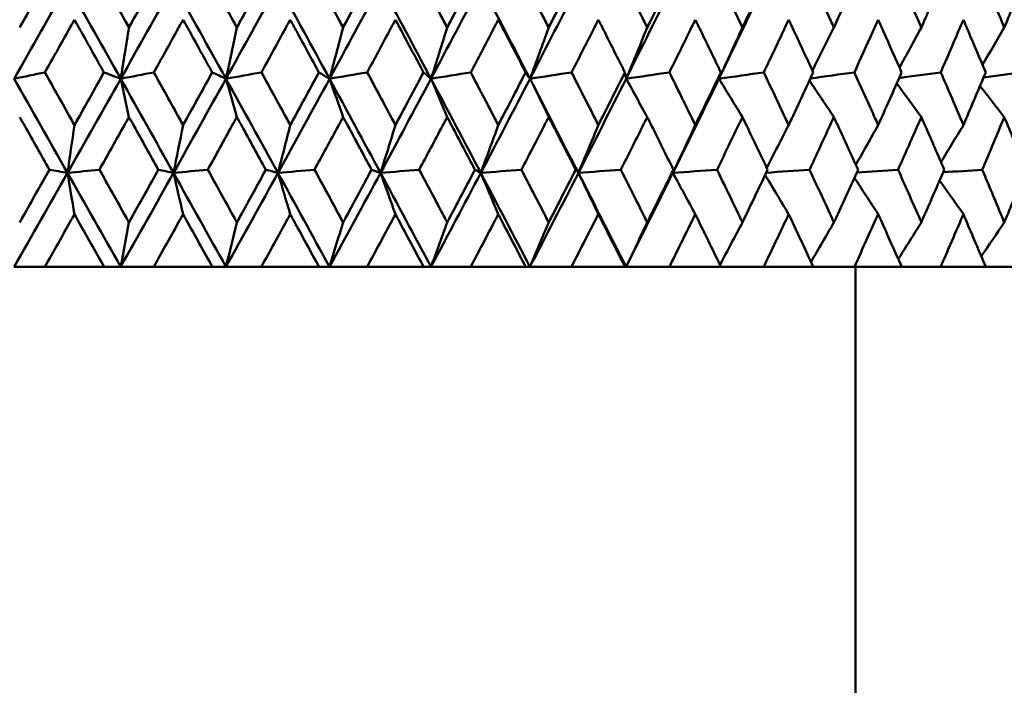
# Model space of a CAD drawing. Header units: millimetres. Extents: x 123 to 2417, y 726 to 3130.
# Tile 170 of 244: x 1428.55 to 1439.73, y 803.57 to 811.12. Entities that reach past the tile are written whole.
import ezdxf

# ---------------------------------------------------------------- set-up
doc = ezdxf.new("R2010")
doc.units = ezdxf.units.MM
doc.header["$LTSCALE"] = 12
doc.layers.add('Widoczne (ISO)', color=7, linetype='Continuous', lineweight=50)

msp = doc.modelspace()

# ---------------------------------------------------------------- linework, layer by layer
at = {"layer": 'Widoczne (ISO)'}
for p, q in [((1432.644, 809.383), (1432.542, 809.419)), ((1428.83, 808.317), (1428.483, 808.317)), ((1428.83, 808.317), (1429.503, 808.317)), ((1429.692, 808.317), (1429.503, 808.317)), ((1430.068, 808.317), (1429.692, 808.317)), ((1430.068, 808.317), (1430.733, 808.317)), ((1430.888, 808.317), (1430.733, 808.317)), ((1431.29, 808.317), (1430.888, 808.317)), ((1431.29, 808.317), (1431.945, 808.317)), ((1432.064, 808.317), (1431.945, 808.317)), ((1432.492, 808.317), (1432.064, 808.317)), ((1432.492, 808.317), (1433.133, 808.317)), ((1433.217, 808.317), (1433.133, 808.317)), ((1433.668, 808.317), (1433.217, 808.317)), ((1433.668, 808.317), (1434.293, 808.317)), ((1434.341, 808.317), (1434.293, 808.317)), ((1434.813, 808.317), (1434.341, 808.317)), ((1434.813, 808.317), (1435.421, 808.317)), ((1435.433, 808.317), (1435.421, 808.317)), ((1435.925, 808.317), (1435.433, 808.317)), ((1435.925, 808.317), (1436.511, 808.317)), ((1436.997, 808.317), (1436.511, 808.317)), ((1436.997, 808.317), (1437.56, 808.317)), ((1438.026, 808.317), (1437.56, 808.317)), ((1438.026, 808.317), (1438.564, 808.317)), ((1438.039, 808.317), (1438.039, 802.317)), ((1439.007, 808.317), (1438.564, 808.317)), ((1439.007, 808.317), (1439.518, 808.317)), ((1439.938, 808.317), (1439.518, 808.317))]:
    msp.add_line(p, q, dxfattribs=at)
msp.add_circle((1426.039, 776.317), 50, dxfattribs=at)
for points, knots in [([(1428.545, 811.033), (1428.559, 811.058), (1428.574, 811.084), (1428.686, 811.283), (1428.783, 811.457), (1428.881, 811.631)], [0.06686277, 0.06686277, 0.06686277, 0.06686277, 0.07557848, 0.07557848, 0.13558897, 0.13558897, 0.13558897, 0.13558897]), ([(1429.453, 811.631), (1429.55, 811.457), (1429.647, 811.283), (1429.758, 811.084), (1429.772, 811.058), (1429.786, 811.033)], [0.01556037, 0.01556037, 0.01556037, 0.01556037, 0.07555527, 0.07555527, 0.08428623, 0.08428623, 0.08428623, 0.08428623]), ([(1429.786, 811.033), (1429.8, 811.058), (1429.814, 811.084), (1429.925, 811.283), (1430.022, 811.457), (1430.118, 811.631)], [0.06686277, 0.06686277, 0.06686277, 0.06686277, 0.07557848, 0.07557848, 0.13558897, 0.13558897, 0.13558897, 0.13558897]), ([(1430.684, 811.631), (1430.779, 811.457), (1430.875, 811.283), (1430.985, 811.084), (1430.998, 811.058), (1431.012, 811.033)], [0.01556037, 0.01556037, 0.01556037, 0.01556037, 0.07555527, 0.07555527, 0.08428623, 0.08428623, 0.08428623, 0.08428623]), ([(1431.012, 811.033), (1431.026, 811.058), (1431.04, 811.084), (1431.149, 811.283), (1431.245, 811.457), (1431.34, 811.631)], [0.06686277, 0.06686277, 0.06686277, 0.06686277, 0.07557848, 0.07557848, 0.13558897, 0.13558897, 0.13558897, 0.13558897]), ([(1431.896, 811.631), (1431.99, 811.457), (1432.084, 811.283), (1432.192, 811.084), (1432.205, 811.058), (1432.219, 811.033)], [0.01556037, 0.01556037, 0.01556037, 0.01556037, 0.07555527, 0.07555527, 0.08428623, 0.08428623, 0.08428623, 0.08428623]), ([(1432.219, 811.033), (1432.232, 811.058), (1432.246, 811.084), (1432.353, 811.283), (1432.447, 811.457), (1432.54, 811.631)], [0.06686277, 0.06686277, 0.06686277, 0.06686277, 0.07557848, 0.07557848, 0.13558897, 0.13558897, 0.13558897, 0.13558897]), ([(1433.085, 811.631), (1433.177, 811.457), (1433.269, 811.283), (1433.374, 811.084), (1433.388, 811.058), (1433.401, 811.033)], [0.01556037, 0.01556037, 0.01556037, 0.01556037, 0.07555527, 0.07555527, 0.08428623, 0.08428623, 0.08428623, 0.08428623]), ([(1433.401, 811.033), (1433.414, 811.058), (1433.428, 811.084), (1433.533, 811.283), (1433.624, 811.457), (1433.715, 811.631)], [0.06686277, 0.06686277, 0.06686277, 0.06686277, 0.07557848, 0.07557848, 0.13558897, 0.13558897, 0.13558897, 0.13558897]), ([(1434.246, 811.631), (1434.336, 811.457), (1434.426, 811.283), (1434.528, 811.084), (1434.541, 811.058), (1434.554, 811.033)], [0.01556037, 0.01556037, 0.01556037, 0.01556037, 0.07555527, 0.07555527, 0.08428623, 0.08428623, 0.08428623, 0.08428623]), ([(1434.554, 811.033), (1434.567, 811.058), (1434.58, 811.084), (1434.682, 811.283), (1434.771, 811.457), (1434.859, 811.631)], [0.06686277, 0.06686277, 0.06686277, 0.06686277, 0.07557848, 0.07557848, 0.13558897, 0.13558897, 0.13558897, 0.13558897]), ([(1435.375, 811.631), (1435.463, 811.457), (1435.549, 811.283), (1435.648, 811.084), (1435.661, 811.058), (1435.674, 811.033)], [0.01556037, 0.01556037, 0.01556037, 0.01556037, 0.07555527, 0.07555527, 0.08428623, 0.08428623, 0.08428623, 0.08428623]), ([(1435.674, 811.033), (1435.686, 811.058), (1435.699, 811.084), (1435.798, 811.283), (1435.883, 811.457), (1435.969, 811.631)], [0.06686277, 0.06686277, 0.06686277, 0.06686277, 0.07557848, 0.07557848, 0.13558897, 0.13558897, 0.13558897, 0.13558897]), ([(1436.468, 811.631), (1436.552, 811.457), (1436.635, 811.283), (1436.731, 811.084), (1436.743, 811.058), (1436.755, 811.033)], [0.01556037, 0.01556037, 0.01556037, 0.01556037, 0.07555527, 0.07555527, 0.08428623, 0.08428623, 0.08428623, 0.08428623]), ([(1436.755, 811.033), (1436.767, 811.058), (1436.779, 811.084), (1436.874, 811.283), (1436.957, 811.457), (1437.039, 811.631)], [0.06686277, 0.06686277, 0.06686277, 0.06686277, 0.07557848, 0.07557848, 0.13558897, 0.13558897, 0.13558897, 0.13558897]), ([(1437.519, 811.631), (1437.599, 811.457), (1437.68, 811.283), (1437.771, 811.084), (1437.783, 811.058), (1437.794, 811.033)], [0.01556037, 0.01556037, 0.01556037, 0.01556037, 0.07555527, 0.07555527, 0.08428623, 0.08428623, 0.08428623, 0.08428623]), ([(1437.794, 811.033), (1437.806, 811.058), (1437.817, 811.084), (1437.909, 811.283), (1437.988, 811.457), (1438.067, 811.631)], [0.06686277, 0.06686277, 0.06686277, 0.06686277, 0.07557848, 0.07557848, 0.13558897, 0.13558897, 0.13558897, 0.13558897]), ([(1438.524, 811.631), (1438.601, 811.457), (1438.678, 811.283), (1438.765, 811.084), (1438.776, 811.058), (1438.787, 811.033)], [0.01556037, 0.01556037, 0.01556037, 0.01556037, 0.07555527, 0.07555527, 0.08428623, 0.08428623, 0.08428623, 0.08428623]), ([(1438.787, 811.033), (1438.798, 811.058), (1438.809, 811.084), (1438.896, 811.283), (1438.971, 811.457), (1439.046, 811.631)], [0.06686277, 0.06686277, 0.06686277, 0.06686277, 0.07557848, 0.07557848, 0.13558897, 0.13558897, 0.13558897, 0.13558897]), ([(1439.481, 811.631), (1439.554, 811.457), (1439.626, 811.283), (1439.709, 811.084), (1439.719, 811.058), (1439.729, 811.033)], [0.01556037, 0.01556037, 0.01556037, 0.01556037, 0.07555527, 0.07555527, 0.08428623, 0.08428623, 0.08428623, 0.08428623]), ([(1439.729, 811.033), (1439.74, 811.058), (1439.75, 811.084), (1439.833, 811.283), (1439.904, 811.457), (1439.974, 811.631)], [0.06686277, 0.06686277, 0.06686277, 0.06686277, 0.07557848, 0.07557848, 0.13558897, 0.13558897, 0.13558897, 0.13558897]), ([(1429.167, 811.122), (1429.142, 811.077), (1429.117, 811.032), (1429.005, 810.832), (1428.918, 810.678), (1428.831, 810.524)], [0.04598621, 0.04598621, 0.04598621, 0.04598621, 0.06155279, 0.06155279, 0.11473062, 0.11473062, 0.11473062, 0.11473062]), ([(1429.502, 810.524), (1429.416, 810.678), (1429.33, 810.832), (1429.218, 811.032), (1429.193, 811.077), (1429.167, 811.122)], [0.00838421, 0.00838421, 0.00838421, 0.00838421, 0.06155515, 0.06155515, 0.07712864, 0.07712864, 0.07712864, 0.07712864]), ([(1430.401, 811.122), (1430.376, 811.077), (1430.351, 811.032), (1430.241, 810.832), (1430.155, 810.678), (1430.069, 810.524)], [0.04598621, 0.04598621, 0.04598621, 0.04598621, 0.06155279, 0.06155279, 0.11473062, 0.11473062, 0.11473062, 0.11473062]), ([(1430.732, 810.524), (1430.647, 810.678), (1430.562, 810.832), (1430.451, 811.032), (1430.426, 811.077), (1430.401, 811.122)], [0.00838421, 0.00838421, 0.00838421, 0.00838421, 0.06155515, 0.06155515, 0.07712864, 0.07712864, 0.07712864, 0.07712864]), ([(1431.618, 811.122), (1431.594, 811.077), (1431.569, 811.032), (1431.46, 810.832), (1431.376, 810.678), (1431.291, 810.524)], [0.04598621, 0.04598621, 0.04598621, 0.04598621, 0.06155279, 0.06155279, 0.11473062, 0.11473062, 0.11473062, 0.11473062]), ([(1431.944, 810.524), (1431.86, 810.678), (1431.776, 810.832), (1431.668, 811.032), (1431.643, 811.077), (1431.618, 811.122)], [0.00838421, 0.00838421, 0.00838421, 0.00838421, 0.06155515, 0.06155515, 0.07712864, 0.07712864, 0.07712864, 0.07712864]), ([(1432.813, 811.122), (1432.789, 811.077), (1432.765, 811.032), (1432.658, 810.832), (1432.575, 810.678), (1432.493, 810.524)], [0.04598621, 0.04598621, 0.04598621, 0.04598621, 0.06155279, 0.06155279, 0.11473062, 0.11473062, 0.11473062, 0.11473062]), ([(1433.132, 810.524), (1433.05, 810.678), (1432.968, 810.832), (1432.862, 811.032), (1432.837, 811.077), (1432.813, 811.122)], [0.00838421, 0.00838421, 0.00838421, 0.00838421, 0.06155515, 0.06155515, 0.07712864, 0.07712864, 0.07712864, 0.07712864]), ([(1433.981, 811.122), (1433.958, 811.077), (1433.934, 811.032), (1433.83, 810.832), (1433.749, 810.678), (1433.668, 810.524)], [0.04598621, 0.04598621, 0.04598621, 0.04598621, 0.06155279, 0.06155279, 0.11473062, 0.11473062, 0.11473062, 0.11473062]), ([(1434.292, 810.524), (1434.212, 810.678), (1434.132, 810.832), (1434.029, 811.032), (1434.005, 811.077), (1433.981, 811.122)], [0.00838421, 0.00838421, 0.00838421, 0.00838421, 0.06155515, 0.06155515, 0.07712864, 0.07712864, 0.07712864, 0.07712864]), ([(1435.118, 811.122), (1435.095, 811.077), (1435.073, 811.032), (1434.971, 810.832), (1434.893, 810.678), (1434.814, 810.524)], [0.04598621, 0.04598621, 0.04598621, 0.04598621, 0.06155279, 0.06155279, 0.11473062, 0.11473062, 0.11473062, 0.11473062]), ([(1435.42, 810.524), (1435.342, 810.678), (1435.265, 810.832), (1435.164, 811.032), (1435.141, 811.077), (1435.118, 811.122)], [0.00838421, 0.00838421, 0.00838421, 0.00838421, 0.06155515, 0.06155515, 0.07712864, 0.07712864, 0.07712864, 0.07712864]), ([(1436.219, 811.122), (1436.197, 811.077), (1436.175, 811.032), (1436.077, 810.832), (1436.002, 810.678), (1435.925, 810.524)], [0.04598621, 0.04598621, 0.04598621, 0.04598621, 0.06155279, 0.06155279, 0.11473062, 0.11473062, 0.11473062, 0.11473062]), ([(1436.51, 810.524), (1436.436, 810.678), (1436.361, 810.832), (1436.264, 811.032), (1436.241, 811.077), (1436.219, 811.122)], [0.00838421, 0.00838421, 0.00838421, 0.00838421, 0.06155515, 0.06155515, 0.07712864, 0.07712864, 0.07712864, 0.07712864]), ([(1437.28, 811.122), (1437.259, 811.077), (1437.238, 811.032), (1437.144, 810.832), (1437.071, 810.678), (1436.997, 810.524)], [0.04598621, 0.04598621, 0.04598621, 0.04598621, 0.06155279, 0.06155279, 0.11473062, 0.11473062, 0.11473062, 0.11473062]), ([(1437.56, 810.524), (1437.488, 810.678), (1437.416, 810.832), (1437.323, 811.032), (1437.301, 811.077), (1437.28, 811.122)], [0.00838421, 0.00838421, 0.00838421, 0.00838421, 0.06155515, 0.06155515, 0.07712864, 0.07712864, 0.07712864, 0.07712864]), ([(1438.297, 811.122), (1438.276, 811.077), (1438.256, 811.032), (1438.166, 810.832), (1438.097, 810.678), (1438.026, 810.524)], [0.04598621, 0.04598621, 0.04598621, 0.04598621, 0.06155279, 0.06155279, 0.11473062, 0.11473062, 0.11473062, 0.11473062]), ([(1438.563, 810.524), (1438.495, 810.678), (1438.426, 810.832), (1438.337, 811.032), (1438.317, 811.077), (1438.297, 811.122)], [0.00838421, 0.00838421, 0.00838421, 0.00838421, 0.06155515, 0.06155515, 0.07712864, 0.07712864, 0.07712864, 0.07712864]), ([(1439.265, 811.122), (1439.246, 811.077), (1439.226, 811.032), (1439.141, 810.832), (1439.075, 810.678), (1439.008, 810.524)], [0.04598621, 0.04598621, 0.04598621, 0.04598621, 0.06155279, 0.06155279, 0.11473062, 0.11473062, 0.11473062, 0.11473062]), ([(1439.518, 810.524), (1439.453, 810.678), (1439.388, 810.832), (1439.303, 811.032), (1439.284, 811.077), (1439.265, 811.122)], [0.00838421, 0.00838421, 0.00838421, 0.00838421, 0.06155515, 0.06155515, 0.07712864, 0.07712864, 0.07712864, 0.07712864]), ([(1428.831, 810.524), (1428.929, 810.349), (1429.028, 810.174), (1429.14, 809.974), (1429.153, 809.95), (1429.167, 809.925)], [0.01044349, 0.01044349, 0.01044349, 0.01044349, 0.07085106, 0.07085106, 0.07930241, 0.07930241, 0.07930241, 0.07930241]), ([(1429.167, 809.925), (1429.181, 809.95), (1429.195, 809.974), (1429.307, 810.174), (1429.405, 810.349), (1429.502, 810.524)], [0.06241522, 0.06241522, 0.06241522, 0.06241522, 0.0708546, 0.0708546, 0.13127416, 0.13127416, 0.13127416, 0.13127416]), ([(1430.069, 810.524), (1430.166, 810.349), (1430.264, 810.174), (1430.374, 809.974), (1430.388, 809.95), (1430.401, 809.925)], [0.01044349, 0.01044349, 0.01044349, 0.01044349, 0.07085106, 0.07085106, 0.07930241, 0.07930241, 0.07930241, 0.07930241]), ([(1430.401, 809.925), (1430.415, 809.95), (1430.429, 809.974), (1430.539, 810.174), (1430.636, 810.349), (1430.732, 810.524)], [0.06241522, 0.06241522, 0.06241522, 0.06241522, 0.0708546, 0.0708546, 0.13127416, 0.13127416, 0.13127416, 0.13127416]), ([(1431.291, 810.524), (1431.387, 810.349), (1431.483, 810.174), (1431.592, 809.974), (1431.605, 809.95), (1431.618, 809.925)], [0.01044349, 0.01044349, 0.01044349, 0.01044349, 0.07085106, 0.07085106, 0.07930241, 0.07930241, 0.07930241, 0.07930241]), ([(1431.618, 809.925), (1431.632, 809.95), (1431.645, 809.974), (1431.754, 810.174), (1431.849, 810.349), (1431.944, 810.524)], [0.06241522, 0.06241522, 0.06241522, 0.06241522, 0.0708546, 0.0708546, 0.13127416, 0.13127416, 0.13127416, 0.13127416]), ([(1432.493, 810.524), (1432.587, 810.349), (1432.68, 810.174), (1432.787, 809.974), (1432.8, 809.95), (1432.813, 809.925)], [0.01044349, 0.01044349, 0.01044349, 0.01044349, 0.07085106, 0.07085106, 0.07930241, 0.07930241, 0.07930241, 0.07930241]), ([(1432.813, 809.925), (1432.826, 809.95), (1432.839, 809.974), (1432.946, 810.174), (1433.039, 810.349), (1433.132, 810.524)], [0.06241522, 0.06241522, 0.06241522, 0.06241522, 0.0708546, 0.0708546, 0.13127416, 0.13127416, 0.13127416, 0.13127416]), ([(1433.668, 810.524), (1433.76, 810.349), (1433.852, 810.174), (1433.956, 809.974), (1433.969, 809.95), (1433.981, 809.925)], [0.01044349, 0.01044349, 0.01044349, 0.01044349, 0.07085106, 0.07085106, 0.07930241, 0.07930241, 0.07930241, 0.07930241]), ([(1433.981, 809.925), (1433.994, 809.95), (1434.007, 809.974), (1434.111, 810.174), (1434.202, 810.349), (1434.292, 810.524)], [0.06241522, 0.06241522, 0.06241522, 0.06241522, 0.0708546, 0.0708546, 0.13127416, 0.13127416, 0.13127416, 0.13127416]), ([(1434.814, 810.524), (1434.903, 810.349), (1434.992, 810.174), (1435.094, 809.974), (1435.106, 809.95), (1435.118, 809.925)], [0.01044349, 0.01044349, 0.01044349, 0.01044349, 0.07085106, 0.07085106, 0.07930241, 0.07930241, 0.07930241, 0.07930241]), ([(1435.118, 809.925), (1435.131, 809.95), (1435.143, 809.974), (1435.244, 810.174), (1435.332, 810.349), (1435.42, 810.524)], [0.06241522, 0.06241522, 0.06241522, 0.06241522, 0.0708546, 0.0708546, 0.13127416, 0.13127416, 0.13127416, 0.13127416]), ([(1435.925, 810.524), (1436.012, 810.349), (1436.098, 810.174), (1436.195, 809.974), (1436.207, 809.95), (1436.219, 809.925)], [0.01044349, 0.01044349, 0.01044349, 0.01044349, 0.07085106, 0.07085106, 0.07930241, 0.07930241, 0.07930241, 0.07930241]), ([(1436.219, 809.925), (1436.231, 809.95), (1436.243, 809.974), (1436.341, 810.174), (1436.426, 810.349), (1436.51, 810.524)], [0.06241522, 0.06241522, 0.06241522, 0.06241522, 0.0708546, 0.0708546, 0.13127416, 0.13127416, 0.13127416, 0.13127416]), ([(1436.997, 810.524), (1437.081, 810.349), (1437.163, 810.174), (1437.257, 809.974), (1437.269, 809.95), (1437.28, 809.925)], [0.01044349, 0.01044349, 0.01044349, 0.01044349, 0.07085106, 0.07085106, 0.07930241, 0.07930241, 0.07930241, 0.07930241]), ([(1437.28, 809.925), (1437.292, 809.95), (1437.303, 809.974), (1437.397, 810.174), (1437.478, 810.349), (1437.56, 810.524)], [0.06241522, 0.06241522, 0.06241522, 0.06241522, 0.0708546, 0.0708546, 0.13127416, 0.13127416, 0.13127416, 0.13127416]), ([(1438.026, 810.524), (1438.106, 810.349), (1438.185, 810.174), (1438.275, 809.974), (1438.286, 809.95), (1438.297, 809.925)], [0.01044349, 0.01044349, 0.01044349, 0.01044349, 0.07085106, 0.07085106, 0.07930241, 0.07930241, 0.07930241, 0.07930241]), ([(1438.297, 809.925), (1438.308, 809.95), (1438.319, 809.974), (1438.408, 810.174), (1438.486, 810.349), (1438.563, 810.524)], [0.06241522, 0.06241522, 0.06241522, 0.06241522, 0.0708546, 0.0708546, 0.13127416, 0.13127416, 0.13127416, 0.13127416]), ([(1439.008, 810.524), (1439.084, 810.349), (1439.159, 810.174), (1439.244, 809.974), (1439.254, 809.95), (1439.265, 809.925)], [0.01044349, 0.01044349, 0.01044349, 0.01044349, 0.07085106, 0.07085106, 0.07930241, 0.07930241, 0.07930241, 0.07930241]), ([(1439.265, 809.925), (1439.275, 809.95), (1439.286, 809.974), (1439.37, 810.174), (1439.444, 810.349), (1439.518, 810.524)], [0.06241522, 0.06241522, 0.06241522, 0.06241522, 0.0708546, 0.0708546, 0.13127416, 0.13127416, 0.13127416, 0.13127416]), ([(1428.883, 809.419), (1428.789, 809.585), (1428.696, 809.751), (1428.583, 809.951), (1428.564, 809.984), (1428.545, 810.017)], [0.00418374, 0.00418374, 0.00418374, 0.00418374, 0.06147247, 0.06147247, 0.07302352, 0.07302352, 0.07302352, 0.07302352]), ([(1429.786, 810.017), (1429.767, 809.984), (1429.749, 809.951), (1429.637, 809.751), (1429.544, 809.585), (1429.451, 809.419)], [0.04993807, 0.04993807, 0.04993807, 0.04993807, 0.0614821, 0.0614821, 0.11877783, 0.11877783, 0.11877783, 0.11877783]), ([(1430.12, 809.419), (1430.028, 809.585), (1429.935, 809.751), (1429.824, 809.951), (1429.805, 809.984), (1429.786, 810.017)], [0.00418374, 0.00418374, 0.00418374, 0.00418374, 0.06147247, 0.06147247, 0.07302352, 0.07302352, 0.07302352, 0.07302352]), ([(1431.012, 810.017), (1430.994, 809.984), (1430.975, 809.951), (1430.865, 809.751), (1430.774, 809.585), (1430.682, 809.419)], [0.04993807, 0.04993807, 0.04993807, 0.04993807, 0.0614821, 0.0614821, 0.11877783, 0.11877783, 0.11877783, 0.11877783]), ([(1431.341, 809.419), (1431.25, 809.585), (1431.159, 809.751), (1431.049, 809.951), (1431.031, 809.984), (1431.012, 810.017)], [0.00418374, 0.00418374, 0.00418374, 0.00418374, 0.06147247, 0.06147247, 0.07302352, 0.07302352, 0.07302352, 0.07302352]), ([(1432.219, 810.017), (1432.201, 809.984), (1432.183, 809.951), (1432.075, 809.751), (1431.984, 809.585), (1431.894, 809.419)], [0.04993807, 0.04993807, 0.04993807, 0.04993807, 0.0614821, 0.0614821, 0.11877783, 0.11877783, 0.11877783, 0.11877783]), ([(1432.542, 809.419), (1432.453, 809.585), (1432.363, 809.751), (1432.255, 809.951), (1432.237, 809.984), (1432.219, 810.017)], [0.00418374, 0.00418374, 0.00418374, 0.00418374, 0.06147247, 0.06147247, 0.07302352, 0.07302352, 0.07302352, 0.07302352]), ([(1433.401, 810.017), (1433.383, 809.984), (1433.366, 809.951), (1433.26, 809.751), (1433.172, 809.585), (1433.083, 809.419)], [0.04993807, 0.04993807, 0.04993807, 0.04993807, 0.0614821, 0.0614821, 0.11877783, 0.11877783, 0.11877783, 0.11877783]), ([(1433.717, 809.419), (1433.629, 809.585), (1433.542, 809.751), (1433.436, 809.951), (1433.419, 809.984), (1433.401, 810.017)], [0.00418374, 0.00418374, 0.00418374, 0.00418374, 0.06147247, 0.06147247, 0.07302352, 0.07302352, 0.07302352, 0.07302352]), ([(1434.554, 810.017), (1434.537, 809.984), (1434.52, 809.951), (1434.417, 809.751), (1434.331, 809.585), (1434.245, 809.419)], [0.04993807, 0.04993807, 0.04993807, 0.04993807, 0.0614821, 0.0614821, 0.11877783, 0.11877783, 0.11877783, 0.11877783]), ([(1434.861, 809.419), (1434.776, 809.585), (1434.691, 809.751), (1434.589, 809.951), (1434.571, 809.984), (1434.554, 810.017)], [0.00418374, 0.00418374, 0.00418374, 0.00418374, 0.06147247, 0.06147247, 0.07302352, 0.07302352, 0.07302352, 0.07302352]), ([(1435.674, 810.017), (1435.657, 809.984), (1435.64, 809.951), (1435.541, 809.751), (1435.457, 809.585), (1435.374, 809.419)], [0.04993807, 0.04993807, 0.04993807, 0.04993807, 0.0614821, 0.0614821, 0.11877783, 0.11877783, 0.11877783, 0.11877783]), ([(1435.971, 809.419), (1435.889, 809.585), (1435.806, 809.751), (1435.707, 809.951), (1435.69, 809.984), (1435.674, 810.017)], [0.00418374, 0.00418374, 0.00418374, 0.00418374, 0.06147247, 0.06147247, 0.07302352, 0.07302352, 0.07302352, 0.07302352]), ([(1436.755, 810.017), (1436.739, 809.984), (1436.723, 809.951), (1436.627, 809.751), (1436.547, 809.585), (1436.466, 809.419)], [0.04993807, 0.04993807, 0.04993807, 0.04993807, 0.0614821, 0.0614821, 0.11877783, 0.11877783, 0.11877783, 0.11877783]), ([(1437.041, 809.419), (1436.962, 809.585), (1436.883, 809.751), (1436.787, 809.951), (1436.771, 809.984), (1436.755, 810.017)], [0.00418374, 0.00418374, 0.00418374, 0.00418374, 0.06147247, 0.06147247, 0.07302352, 0.07302352, 0.07302352, 0.07302352]), ([(1437.794, 810.017), (1437.779, 809.984), (1437.763, 809.951), (1437.671, 809.751), (1437.594, 809.585), (1437.517, 809.419)], [0.04993807, 0.04993807, 0.04993807, 0.04993807, 0.0614821, 0.0614821, 0.11877783, 0.11877783, 0.11877783, 0.11877783]), ([(1438.068, 809.419), (1437.993, 809.585), (1437.917, 809.751), (1437.825, 809.951), (1437.81, 809.984), (1437.794, 810.017)], [0.00418374, 0.00418374, 0.00418374, 0.00418374, 0.06147247, 0.06147247, 0.07302352, 0.07302352, 0.07302352, 0.07302352]), ([(1438.787, 810.017), (1438.772, 809.984), (1438.758, 809.951), (1438.67, 809.751), (1438.597, 809.585), (1438.523, 809.419)], [0.04993807, 0.04993807, 0.04993807, 0.04993807, 0.0614821, 0.0614821, 0.11877783, 0.11877783, 0.11877783, 0.11877783]), ([(1439.048, 809.419), (1438.976, 809.585), (1438.904, 809.751), (1438.816, 809.951), (1438.802, 809.984), (1438.787, 810.017)], [0.00418374, 0.00418374, 0.00418374, 0.00418374, 0.06147247, 0.06147247, 0.07302352, 0.07302352, 0.07302352, 0.07302352]), ([(1439.729, 810.017), (1439.716, 809.984), (1439.702, 809.951), (1439.619, 809.751), (1439.549, 809.585), (1439.479, 809.419)], [0.04993807, 0.04993807, 0.04993807, 0.04993807, 0.0614821, 0.0614821, 0.11877783, 0.11877783, 0.11877783, 0.11877783]), ([(1439.976, 809.419), (1439.908, 809.585), (1439.84, 809.751), (1439.757, 809.951), (1439.743, 809.984), (1439.729, 810.017)], [0.00418374, 0.00418374, 0.00418374, 0.00418374, 0.06147247, 0.06147247, 0.07302352, 0.07302352, 0.07302352, 0.07302352]), ([(1428.545, 808.821), (1428.558, 808.844), (1428.571, 808.867), (1428.684, 809.067), (1428.783, 809.243), (1428.883, 809.419)], [0.05804162, 0.05804162, 0.05804162, 0.05804162, 0.06605559, 0.06605559, 0.12689392, 0.12689392, 0.12689392, 0.12689392]), ([(1429.451, 809.419), (1429.55, 809.243), (1429.649, 809.067), (1429.76, 808.867), (1429.773, 808.844), (1429.786, 808.821)], [0.00523804, 0.00523804, 0.00523804, 0.00523804, 0.06606705, 0.06606705, 0.07409033, 0.07409033, 0.07409033, 0.07409033]), ([(1429.786, 808.821), (1429.799, 808.844), (1429.812, 808.867), (1429.924, 809.067), (1430.022, 809.243), (1430.12, 809.419)], [0.05804162, 0.05804162, 0.05804162, 0.05804162, 0.06605559, 0.06605559, 0.12689392, 0.12689392, 0.12689392, 0.12689392]), ([(1430.682, 809.419), (1430.779, 809.243), (1430.877, 809.067), (1430.987, 808.867), (1431, 808.844), (1431.012, 808.821)], [0.00523804, 0.00523804, 0.00523804, 0.00523804, 0.06606705, 0.06606705, 0.07409033, 0.07409033, 0.07409033, 0.07409033]), ([(1431.012, 808.821), (1431.025, 808.844), (1431.038, 808.867), (1431.148, 809.067), (1431.245, 809.243), (1431.341, 809.419)], [0.05804162, 0.05804162, 0.05804162, 0.05804162, 0.06605559, 0.06605559, 0.12689392, 0.12689392, 0.12689392, 0.12689392]), ([(1431.894, 809.419), (1431.99, 809.243), (1432.086, 809.067), (1432.194, 808.867), (1432.206, 808.844), (1432.219, 808.821)], [0.00523804, 0.00523804, 0.00523804, 0.00523804, 0.06606705, 0.06606705, 0.07409033, 0.07409033, 0.07409033, 0.07409033]), ([(1432.219, 808.821), (1432.231, 808.844), (1432.244, 808.867), (1432.352, 809.067), (1432.447, 809.243), (1432.542, 809.419)], [0.05804162, 0.05804162, 0.05804162, 0.05804162, 0.06605559, 0.06605559, 0.12689392, 0.12689392, 0.12689392, 0.12689392]), ([(1433.083, 809.419), (1433.177, 809.243), (1433.271, 809.067), (1433.376, 808.867), (1433.389, 808.844), (1433.401, 808.821)], [0.00523804, 0.00523804, 0.00523804, 0.00523804, 0.06606705, 0.06606705, 0.07409033, 0.07409033, 0.07409033, 0.07409033]), ([(1433.401, 808.821), (1433.413, 808.844), (1433.426, 808.867), (1433.531, 809.067), (1433.624, 809.243), (1433.717, 809.419)], [0.05804162, 0.05804162, 0.05804162, 0.05804162, 0.06605559, 0.06605559, 0.12689392, 0.12689392, 0.12689392, 0.12689392]), ([(1434.245, 809.419), (1434.336, 809.243), (1434.427, 809.067), (1434.53, 808.867), (1434.542, 808.844), (1434.554, 808.821)], [0.00523804, 0.00523804, 0.00523804, 0.00523804, 0.06606705, 0.06606705, 0.07409033, 0.07409033, 0.07409033, 0.07409033]), ([(1434.554, 808.821), (1434.566, 808.844), (1434.578, 808.867), (1434.681, 809.067), (1434.771, 809.243), (1434.861, 809.419)], [0.05804162, 0.05804162, 0.05804162, 0.05804162, 0.06605559, 0.06605559, 0.12689392, 0.12689392, 0.12689392, 0.12689392]), ([(1435.374, 809.419), (1435.462, 809.243), (1435.551, 809.067), (1435.65, 808.867), (1435.662, 808.844), (1435.674, 808.821)], [0.00523804, 0.00523804, 0.00523804, 0.00523804, 0.06606705, 0.06606705, 0.07409033, 0.07409033, 0.07409033, 0.07409033]), ([(1435.674, 808.821), (1435.685, 808.844), (1435.697, 808.867), (1435.796, 809.067), (1435.884, 809.243), (1435.971, 809.419)], [0.05804162, 0.05804162, 0.05804162, 0.05804162, 0.06605559, 0.06605559, 0.12689392, 0.12689392, 0.12689392, 0.12689392]), ([(1436.466, 809.419), (1436.551, 809.243), (1436.637, 809.067), (1436.733, 808.867), (1436.744, 808.844), (1436.755, 808.821)], [0.00523804, 0.00523804, 0.00523804, 0.00523804, 0.06606705, 0.06606705, 0.07409033, 0.07409033, 0.07409033, 0.07409033]), ([(1436.755, 808.821), (1436.766, 808.844), (1436.777, 808.867), (1436.873, 809.067), (1436.957, 809.243), (1437.041, 809.419)], [0.05804162, 0.05804162, 0.05804162, 0.05804162, 0.06605559, 0.06605559, 0.12689392, 0.12689392, 0.12689392, 0.12689392]), ([(1437.517, 809.419), (1437.599, 809.243), (1437.681, 809.067), (1437.773, 808.867), (1437.784, 808.844), (1437.794, 808.821)], [0.00523804, 0.00523804, 0.00523804, 0.00523804, 0.06606705, 0.06606705, 0.07409033, 0.07409033, 0.07409033, 0.07409033]), ([(1437.794, 808.821), (1437.805, 808.844), (1437.816, 808.867), (1437.907, 809.067), (1437.988, 809.243), (1438.068, 809.419)], [0.05804162, 0.05804162, 0.05804162, 0.05804162, 0.06605559, 0.06605559, 0.12689392, 0.12689392, 0.12689392, 0.12689392]), ([(1438.523, 809.419), (1438.601, 809.243), (1438.679, 809.067), (1438.767, 808.867), (1438.777, 808.844), (1438.787, 808.821)], [0.00523804, 0.00523804, 0.00523804, 0.00523804, 0.06606705, 0.06606705, 0.07409033, 0.07409033, 0.07409033, 0.07409033]), ([(1438.787, 808.821), (1438.797, 808.844), (1438.807, 808.867), (1438.895, 809.067), (1438.971, 809.243), (1439.048, 809.419)], [0.05804162, 0.05804162, 0.05804162, 0.05804162, 0.06605559, 0.06605559, 0.12689392, 0.12689392, 0.12689392, 0.12689392]), ([(1439.479, 809.419), (1439.553, 809.243), (1439.627, 809.067), (1439.71, 808.867), (1439.72, 808.844), (1439.729, 808.821)], [0.00523804, 0.00523804, 0.00523804, 0.00523804, 0.06606705, 0.06606705, 0.07409033, 0.07409033, 0.07409033, 0.07409033]), ([(1439.729, 808.821), (1439.739, 808.844), (1439.749, 808.867), (1439.831, 809.067), (1439.904, 809.243), (1439.976, 809.419)], [0.05804162, 0.05804162, 0.05804162, 0.05804162, 0.06605559, 0.06605559, 0.12689392, 0.12689392, 0.12689392, 0.12689392]), ([(1429.167, 808.914), (1429.155, 808.893), (1429.143, 808.871), (1429.031, 808.672), (1428.931, 808.494), (1428.83, 808.317)], [0.05393723, 0.05393723, 0.05393723, 0.05393723, 0.06137399, 0.06137399, 0.12273355, 0.12273355, 0.12273355, 0.12273355]), ([(1429.503, 808.317), (1429.404, 808.494), (1429.304, 808.672), (1429.191, 808.871), (1429.179, 808.893), (1429.167, 808.914)], [0, 0, 0, 0, 0.06135239, 0.06135239, 0.06879633, 0.06879633, 0.06879633, 0.06879633]), ([(1430.401, 808.914), (1430.389, 808.893), (1430.377, 808.871), (1430.267, 808.672), (1430.167, 808.494), (1430.068, 808.317)], [0.05393723, 0.05393723, 0.05393723, 0.05393723, 0.06137399, 0.06137399, 0.12273355, 0.12273355, 0.12273355, 0.12273355]), ([(1430.733, 808.317), (1430.635, 808.494), (1430.536, 808.672), (1430.425, 808.871), (1430.413, 808.893), (1430.401, 808.914)], [0, 0, 0, 0, 0.06135239, 0.06135239, 0.06879633, 0.06879633, 0.06879633, 0.06879633]), ([(1431.618, 808.914), (1431.607, 808.893), (1431.595, 808.871), (1431.486, 808.672), (1431.388, 808.494), (1431.29, 808.317)], [0.05393723, 0.05393723, 0.05393723, 0.05393723, 0.06137399, 0.06137399, 0.12273355, 0.12273355, 0.12273355, 0.12273355]), ([(1431.945, 808.317), (1431.848, 808.494), (1431.751, 808.672), (1431.642, 808.871), (1431.63, 808.893), (1431.618, 808.914)], [0, 0, 0, 0, 0.06135239, 0.06135239, 0.06879633, 0.06879633, 0.06879633, 0.06879633]), ([(1432.813, 808.914), (1432.802, 808.893), (1432.79, 808.871), (1432.683, 808.672), (1432.588, 808.494), (1432.492, 808.317)], [0.05393723, 0.05393723, 0.05393723, 0.05393723, 0.06137399, 0.06137399, 0.12273355, 0.12273355, 0.12273355, 0.12273355]), ([(1433.133, 808.317), (1433.038, 808.494), (1432.943, 808.672), (1432.836, 808.871), (1432.825, 808.893), (1432.813, 808.914)], [0, 0, 0, 0, 0.06135239, 0.06135239, 0.06879633, 0.06879633, 0.06879633, 0.06879633]), ([(1433.981, 808.914), (1433.97, 808.893), (1433.959, 808.871), (1433.855, 808.672), (1433.761, 808.494), (1433.668, 808.317)], [0.05393723, 0.05393723, 0.05393723, 0.05393723, 0.06137399, 0.06137399, 0.12273355, 0.12273355, 0.12273355, 0.12273355]), ([(1434.293, 808.317), (1434.201, 808.494), (1434.108, 808.672), (1434.004, 808.871), (1433.993, 808.893), (1433.981, 808.914)], [0, 0, 0, 0, 0.06135239, 0.06135239, 0.06879633, 0.06879633, 0.06879633, 0.06879633]), ([(1435.118, 808.914), (1435.107, 808.893), (1435.096, 808.871), (1434.995, 808.672), (1434.904, 808.494), (1434.813, 808.317)], [0.05393723, 0.05393723, 0.05393723, 0.05393723, 0.06137399, 0.06137399, 0.12273355, 0.12273355, 0.12273355, 0.12273355]), ([(1435.421, 808.317), (1435.331, 808.494), (1435.241, 808.672), (1435.14, 808.871), (1435.129, 808.893), (1435.118, 808.914)], [0, 0, 0, 0, 0.06135239, 0.06135239, 0.06879633, 0.06879633, 0.06879633, 0.06879633]), ([(1436.219, 808.914), (1436.209, 808.893), (1436.198, 808.871), (1436.1, 808.672), (1436.013, 808.494), (1435.925, 808.317)], [0.05393723, 0.05393723, 0.05393723, 0.05393723, 0.06137399, 0.06137399, 0.12273355, 0.12273355, 0.12273355, 0.12273355]), ([(1436.511, 808.317), (1436.425, 808.494), (1436.338, 808.672), (1436.241, 808.871), (1436.23, 808.893), (1436.219, 808.914)], [0, 0, 0, 0, 0.06135239, 0.06135239, 0.06879633, 0.06879633, 0.06879633, 0.06879633]), ([(1437.28, 808.914), (1437.27, 808.893), (1437.26, 808.871), (1437.166, 808.672), (1437.081, 808.494), (1436.997, 808.317)], [0.05393723, 0.05393723, 0.05393723, 0.05393723, 0.06137399, 0.06137399, 0.12273355, 0.12273355, 0.12273355, 0.12273355]), ([(1437.56, 808.317), (1437.478, 808.494), (1437.394, 808.672), (1437.301, 808.871), (1437.29, 808.893), (1437.28, 808.914)], [0, 0, 0, 0, 0.06135239, 0.06135239, 0.06879633, 0.06879633, 0.06879633, 0.06879633]), ([(1438.297, 808.914), (1438.287, 808.893), (1438.277, 808.871), (1438.187, 808.672), (1438.107, 808.494), (1438.026, 808.317)], [0.05393723, 0.05393723, 0.05393723, 0.05393723, 0.06137399, 0.06137399, 0.12273355, 0.12273355, 0.12273355, 0.12273355]), ([(1438.564, 808.317), (1438.485, 808.494), (1438.406, 808.672), (1438.316, 808.871), (1438.306, 808.893), (1438.297, 808.914)], [0, 0, 0, 0, 0.06135239, 0.06135239, 0.06879633, 0.06879633, 0.06879633, 0.06879633]), ([(1439.265, 808.914), (1439.256, 808.893), (1439.246, 808.871), (1439.161, 808.672), (1439.084, 808.494), (1439.007, 808.317)], [0.05393723, 0.05393723, 0.05393723, 0.05393723, 0.06137399, 0.06137399, 0.12273355, 0.12273355, 0.12273355, 0.12273355]), ([(1439.518, 808.317), (1439.444, 808.494), (1439.368, 808.672), (1439.283, 808.871), (1439.274, 808.893), (1439.265, 808.914)], [0, 0, 0, 0, 0.06135239, 0.06135239, 0.06879633, 0.06879633, 0.06879633, 0.06879633])]:
    msp.add_open_spline(points, degree=3, knots=knots, dxfattribs=at)
for points in [[(1428.483, 810.451), (1428.685, 810.808), (1428.888, 811.165), (1429.089, 811.522)], [(1429.693, 810.451), (1429.492, 810.808), (1429.291, 811.165), (1429.089, 811.522)], [(1429.693, 810.451), (1429.893, 810.808), (1430.093, 811.165), (1430.293, 811.522)], [(1430.888, 810.451), (1430.69, 810.808), (1430.492, 811.165), (1430.293, 811.522)], [(1430.888, 810.451), (1431.086, 810.808), (1431.283, 811.165), (1431.479, 811.522)], [(1432.065, 810.451), (1431.87, 810.808), (1431.675, 811.165), (1431.479, 811.522)], [(1432.065, 810.451), (1432.259, 810.808), (1432.452, 811.165), (1432.645, 811.522)], [(1433.217, 810.451), (1433.027, 810.808), (1432.837, 811.165), (1432.645, 811.522)], [(1433.217, 810.451), (1433.407, 810.808), (1433.596, 811.165), (1433.784, 811.522)], [(1434.342, 810.451), (1434.157, 810.808), (1433.971, 811.165), (1433.784, 811.522)], [(1434.342, 810.451), (1434.527, 810.808), (1434.71, 811.165), (1434.892, 811.522)], [(1435.433, 810.451), (1435.612, 810.808), (1435.79, 811.165), (1435.966, 811.522)], [(1436.488, 810.451), (1436.66, 810.808), (1436.831, 811.165), (1437, 811.522)], [(1429.786, 811.033), (1429.755, 810.839), (1429.724, 810.645), (1429.693, 810.451)], [(1431.012, 811.033), (1430.971, 810.839), (1430.93, 810.645), (1430.888, 810.451)], [(1432.219, 811.033), (1432.168, 810.839), (1432.116, 810.645), (1432.065, 810.451)], [(1433.401, 811.033), (1433.34, 810.839), (1433.279, 810.645), (1433.217, 810.451)], [(1434.554, 811.033), (1434.484, 810.839), (1434.413, 810.645), (1434.342, 810.451)], [(1435.674, 811.033), (1435.594, 810.839), (1435.514, 810.645), (1435.433, 810.451)], [(1436.755, 811.033), (1436.666, 810.839), (1436.577, 810.645), (1436.488, 810.451)], [(1437.794, 811.033), (1437.713, 810.871), (1437.631, 810.709), (1437.549, 810.547)], [(1438.787, 811.033), (1438.705, 810.882), (1438.622, 810.73), (1438.539, 810.579)], [(1439.729, 811.033), (1439.647, 810.892), (1439.564, 810.751), (1439.482, 810.61)], [(1428.483, 810.451), (1428.599, 810.476), (1428.715, 810.5), (1428.831, 810.524)], [(1429.089, 809.383), (1428.887, 809.739), (1428.685, 810.095), (1428.483, 810.451)], [(1429.089, 809.383), (1429.291, 809.739), (1429.492, 810.095), (1429.693, 810.451)], [(1429.693, 810.451), (1429.629, 810.476), (1429.566, 810.5), (1429.502, 810.524)], [(1429.693, 810.451), (1429.818, 810.476), (1429.944, 810.5), (1430.069, 810.524)], [(1429.786, 810.017), (1429.755, 810.162), (1429.724, 810.307), (1429.693, 810.451)], [(1430.292, 809.383), (1430.093, 809.739), (1429.893, 810.095), (1429.693, 810.451)], [(1430.292, 809.383), (1430.492, 809.739), (1430.69, 810.095), (1430.888, 810.451)], [(1430.888, 810.451), (1430.836, 810.476), (1430.784, 810.5), (1430.732, 810.524)], [(1430.888, 810.451), (1431.023, 810.476), (1431.157, 810.5), (1431.291, 810.524)], [(1431.012, 810.017), (1430.971, 810.162), (1430.93, 810.307), (1430.888, 810.451)], [(1431.479, 809.383), (1431.283, 809.739), (1431.086, 810.095), (1430.888, 810.451)], [(1431.479, 809.383), (1431.675, 809.739), (1431.87, 810.095), (1432.065, 810.451)], [(1432.065, 810.451), (1432.024, 810.476), (1431.984, 810.5), (1431.944, 810.524)], [(1432.065, 810.451), (1432.207, 810.476), (1432.35, 810.5), (1432.493, 810.524)], [(1432.219, 810.017), (1432.168, 810.162), (1432.116, 810.307), (1432.065, 810.451)], [(1432.644, 809.383), (1432.452, 809.739), (1432.259, 810.095), (1432.065, 810.451)], [(1432.644, 809.383), (1432.836, 809.739), (1433.027, 810.095), (1433.217, 810.451)], [(1433.217, 810.451), (1433.189, 810.476), (1433.161, 810.5), (1433.132, 810.524)], [(1433.217, 810.451), (1433.368, 810.476), (1433.518, 810.5), (1433.668, 810.524)], [(1433.401, 810.017), (1433.34, 810.162), (1433.279, 810.307), (1433.217, 810.451)], [(1433.783, 809.383), (1433.596, 809.739), (1433.407, 810.095), (1433.217, 810.451)], [(1433.783, 809.383), (1433.971, 809.739), (1434.157, 810.095), (1434.342, 810.451)], [(1434.342, 810.451), (1434.325, 810.476), (1434.309, 810.5), (1434.292, 810.524)], [(1434.342, 810.451), (1434.499, 810.476), (1434.657, 810.5), (1434.814, 810.524)], [(1434.554, 810.017), (1434.483, 810.162), (1434.413, 810.307), (1434.342, 810.451)], [(1434.891, 809.383), (1434.709, 809.739), (1434.526, 810.095), (1434.342, 810.451)], [(1434.891, 809.383), (1435.074, 809.739), (1435.254, 810.095), (1435.433, 810.451)], [(1435.433, 810.451), (1435.429, 810.476), (1435.424, 810.5), (1435.42, 810.524)], [(1435.433, 810.451), (1435.597, 810.476), (1435.761, 810.5), (1435.925, 810.524)], [(1435.674, 810.017), (1435.594, 810.162), (1435.513, 810.307), (1435.433, 810.451)], [(1435.965, 809.383), (1436.141, 809.739), (1436.315, 810.095), (1436.488, 810.451)], [(1436.488, 810.451), (1436.495, 810.476), (1436.503, 810.5), (1436.51, 810.524)], [(1436.488, 810.451), (1436.658, 810.476), (1436.828, 810.5), (1436.997, 810.524)], [(1436.755, 810.017), (1436.666, 810.162), (1436.577, 810.307), (1436.488, 810.451)], [(1437.794, 810.017), (1437.702, 810.155), (1437.609, 810.292), (1437.516, 810.43)], [(1437.528, 810.455), (1437.694, 810.478), (1437.86, 810.501), (1438.026, 810.524)], [(1438.535, 810.46), (1438.693, 810.482), (1438.85, 810.503), (1439.008, 810.524)], [(1439.493, 810.465), (1439.641, 810.485), (1439.79, 810.505), (1439.938, 810.524)], [(1438.787, 810.017), (1438.694, 810.145), (1438.601, 810.272), (1438.508, 810.399)], [(1439.729, 810.017), (1439.637, 810.135), (1439.545, 810.252), (1439.453, 810.369)], [(1429.167, 809.925), (1429.141, 809.744), (1429.115, 809.563), (1429.089, 809.383)], [(1430.401, 809.925), (1430.365, 809.744), (1430.329, 809.563), (1430.292, 809.383)], [(1431.618, 809.925), (1431.572, 809.744), (1431.526, 809.563), (1431.479, 809.383)], [(1432.813, 809.925), (1432.757, 809.744), (1432.701, 809.563), (1432.644, 809.383)], [(1433.981, 809.925), (1433.916, 809.744), (1433.849, 809.563), (1433.783, 809.383)], [(1435.118, 809.925), (1435.043, 809.744), (1434.967, 809.563), (1434.891, 809.383)], [(1436.219, 809.925), (1436.135, 809.744), (1436.05, 809.563), (1435.965, 809.383)], [(1437.28, 809.925), (1437.197, 809.764), (1437.114, 809.603), (1437.03, 809.442)], [(1438.297, 809.925), (1438.212, 809.775), (1438.128, 809.625), (1438.043, 809.475)], [(1439.265, 809.925), (1439.18, 809.786), (1439.095, 809.646), (1439.01, 809.506)], [(1429.089, 809.383), (1429.02, 809.395), (1428.952, 809.407), (1428.883, 809.419)], [(1429.089, 809.383), (1429.21, 809.395), (1429.33, 809.407), (1429.451, 809.419)], [(1430.292, 809.383), (1430.235, 809.395), (1430.178, 809.407), (1430.12, 809.419)], [(1430.292, 809.383), (1430.422, 809.395), (1430.552, 809.407), (1430.682, 809.419)], [(1431.479, 809.383), (1431.433, 809.395), (1431.387, 809.407), (1431.341, 809.419)], [(1431.479, 809.383), (1431.617, 809.395), (1431.756, 809.407), (1431.894, 809.419)], [(1432.644, 809.383), (1432.79, 809.395), (1432.937, 809.407), (1433.083, 809.419)], [(1433.783, 809.383), (1433.761, 809.395), (1433.739, 809.407), (1433.717, 809.419)], [(1433.783, 809.383), (1433.937, 809.395), (1434.091, 809.407), (1434.245, 809.419)], [(1434.891, 809.383), (1434.881, 809.395), (1434.871, 809.407), (1434.861, 809.419)], [(1434.891, 809.383), (1435.052, 809.395), (1435.213, 809.407), (1435.374, 809.419)], [(1435.965, 809.383), (1436.132, 809.395), (1436.299, 809.407), (1436.466, 809.419)], [(1435.965, 809.383), (1435.967, 809.395), (1435.969, 809.407), (1435.971, 809.419)], [(1437.025, 809.385), (1437.189, 809.396), (1437.353, 809.408), (1437.517, 809.419)], [(1438.054, 809.387), (1438.21, 809.398), (1438.366, 809.409), (1438.523, 809.419)], [(1439.035, 809.39), (1439.183, 809.399), (1439.331, 809.409), (1439.479, 809.419)], [(1428.483, 808.317), (1428.685, 808.672), (1428.887, 809.027), (1429.089, 809.383)], [(1429.692, 808.317), (1429.492, 808.672), (1429.291, 809.027), (1429.089, 809.383)], [(1429.167, 808.914), (1429.141, 809.071), (1429.115, 809.227), (1429.089, 809.383)], [(1429.692, 808.317), (1429.893, 808.672), (1430.093, 809.027), (1430.292, 809.383)], [(1430.888, 808.317), (1430.69, 808.672), (1430.491, 809.027), (1430.292, 809.383)], [(1430.401, 808.914), (1430.365, 809.071), (1430.329, 809.227), (1430.292, 809.383)], [(1430.888, 808.317), (1431.086, 808.672), (1431.283, 809.027), (1431.479, 809.383)], [(1432.064, 808.317), (1431.87, 808.672), (1431.675, 809.027), (1431.479, 809.383)], [(1431.618, 808.914), (1431.572, 809.071), (1431.525, 809.227), (1431.479, 809.383)], [(1432.064, 808.317), (1432.259, 808.672), (1432.452, 809.027), (1432.644, 809.383)], [(1433.217, 808.317), (1433.027, 808.672), (1432.836, 809.027), (1432.644, 809.383)], [(1432.813, 808.914), (1432.757, 809.071), (1432.701, 809.227), (1432.644, 809.383)], [(1433.217, 808.317), (1433.407, 808.672), (1433.596, 809.027), (1433.783, 809.383)], [(1434.341, 808.317), (1434.156, 808.672), (1433.97, 809.027), (1433.783, 809.383)], [(1433.981, 808.914), (1433.915, 809.071), (1433.849, 809.227), (1433.783, 809.383)], [(1434.341, 808.317), (1434.526, 808.672), (1434.71, 809.027), (1434.891, 809.383)], [(1435.433, 808.317), (1435.254, 808.672), (1435.073, 809.027), (1434.891, 809.383)], [(1435.118, 808.914), (1435.043, 809.071), (1434.967, 809.227), (1434.891, 809.383)], [(1435.433, 808.317), (1435.612, 808.672), (1435.789, 809.027), (1435.965, 809.383)], [(1436.219, 808.914), (1436.135, 809.071), (1436.05, 809.227), (1435.965, 809.383)], [(1437.28, 808.914), (1437.191, 809.063), (1437.102, 809.212), (1437.013, 809.36)], [(1438.297, 808.914), (1438.207, 809.052), (1438.117, 809.19), (1438.026, 809.328)], [(1439.265, 808.914), (1439.175, 809.042), (1439.085, 809.17), (1438.995, 809.297)], [(1429.786, 808.821), (1429.755, 808.652), (1429.724, 808.484), (1429.692, 808.317)], [(1431.012, 808.821), (1430.971, 808.652), (1430.93, 808.484), (1430.888, 808.317)], [(1432.219, 808.821), (1432.167, 808.652), (1432.116, 808.484), (1432.064, 808.317)], [(1433.401, 808.821), (1433.34, 808.652), (1433.278, 808.484), (1433.217, 808.317)], [(1434.554, 808.821), (1434.483, 808.652), (1434.412, 808.484), (1434.341, 808.317)], [(1435.674, 808.821), (1435.594, 808.652), (1435.513, 808.484), (1435.433, 808.317)], [(1436.755, 808.821), (1436.67, 808.66), (1436.585, 808.5), (1436.5, 808.34)], [(1437.794, 808.821), (1437.708, 808.671), (1437.621, 808.522), (1437.534, 808.374)], [(1438.787, 808.821), (1438.7, 808.682), (1438.612, 808.544), (1438.525, 808.405)], [(1439.729, 808.821), (1439.643, 808.692), (1439.556, 808.564), (1439.468, 808.436)]]:
    msp.add_open_spline(points, degree=3, dxfattribs=at)

doc.saveas('drawing.dxf')
